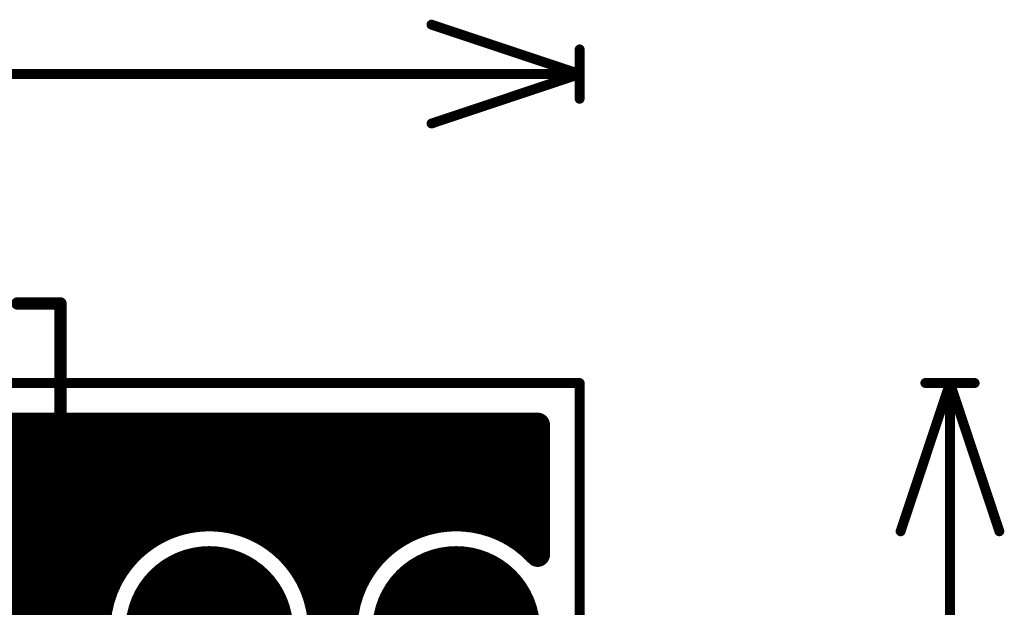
# Model space of a CAD drawing. Extents: x 11.97 to 13.92, y 4.15 to 5.65.
# Tile 52 of 52: x 13.47 to 13.87, y 5.41 to 5.65. Entities that reach past the tile are written whole.
import ezdxf

# ---------------------------------------------------------------- set-up
doc = ezdxf.new("R2010")
doc.units = 0
doc.layers.get('0').update_dxf_attribs({"linetype": 'CONTINUOUS'})
for name, color, linetype in [('BOTTOMLAYER', 5, 'CONTINUOUS'), ('BOTTOMSOLDER', 6, 'CONTINUOUS'), ('KEEPOUTLAYER', 6, 'CONTINUOUS'), ('MECHANICAL1', 6, 'CONTINUOUS'), ('MULTILAYER', 9, 'CONTINUOUS'), ('TOPLAYER', 1, 'CONTINUOUS'), ('TOPOVERLAY', 2, 'CONTINUOUS'), ('TOPPASTE', 8, 'CONTINUOUS'), ('TOPSOLDER', 216, 'CONTINUOUS')]:
    doc.layers.add(name, color=color, linetype=linetype)

# ---------------------------------------------------------------- blocks, each defined once
blk = doc.blocks.new('PH2_0_6P_48')
at = {"layer": 'TOPLAYER'}
blk.add_solid([(0.261684, 0.02969), (0.320739, 0.02969), (0.261684, 0.12969), (0.320739, 0.12969)], dxfattribs=at)
at = {"layer": 'TOPOVERLAY', "const_width": 0.005}
for points in [[(0.297246, 0.18219), (0.314707, 0.18219)], [(0.314707, -0.118265), (0.314707, 0.18219)]]:
    blk.add_lwpolyline(points, dxfattribs=at)
at = {"layer": 'TOPOVERLAY', "const_width": 0.0025}
for points in [[(0.295996, 0.18219, 1), (0.298496, 0.18219, 1)], [(0.313457, 0.18219, 1), (0.315957, 0.18219, 1)], [(0.313457, 0.18219, 1), (0.315957, 0.18219, 1)]]:
    blk.add_lwpolyline(points, format="xyb", close=True, dxfattribs=at)
at = {"layer": 'TOPPASTE'}
blk.add_solid([(0.261684, 0.02969), (0.320739, 0.02969), (0.261684, 0.12969), (0.320739, 0.12969)], dxfattribs=at)
at = {"layer": 'TOPSOLDER'}
blk.add_solid([(0.257684, 0.02569), (0.324739, 0.02569), (0.257684, 0.13369), (0.324739, 0.13369)], dxfattribs=at)
blk = doc.blocks.new('MM_MOTOR_51')
at = {"layer": 'BOTTOMSOLDER', "const_width": 0.034}
for points in [[(1.183, 0, 1), (1.217, 0, 1)], [(1.183, -0.1, 1), (1.217, -0.1, 1)]]:
    blk.add_lwpolyline(points, format="xyb", close=True, dxfattribs=at)
at = {"layer": 'MULTILAYER', "const_width": 0.03}
for points in [[(1.185, 0, 1), (1.215, 0, 1)], [(1.185, -0.1, 1), (1.215, -0.1, 1)]]:
    blk.add_lwpolyline(points, format="xyb", close=True, dxfattribs=at)
at = {"layer": 'TOPSOLDER', "const_width": 0.034}
for points in [[(1.183, 0, 1), (1.217, 0, 1)], [(1.183, -0.1, 1), (1.217, -0.1, 1)]]:
    blk.add_lwpolyline(points, format="xyb", close=True, dxfattribs=at)

msp = doc.modelspace()

# ---------------------------------------------------------------- linework, layer by layer
at = {"layer": 'BOTTOMLAYER', "const_width": 0.01}
for points in [[(11.992, 5.483), (13.683, 5.483)], [(13.472, 5.3675), (13.472, 5.483)], [(13.48, 5.3675), (13.48, 5.483)], [(13.488, 5.3675), (13.488, 5.483)], [(13.496, 5.3675), (13.496, 5.483)], [(13.504, 5.3675), (13.504, 5.483)], [(13.512, 5.424104), (13.512, 5.483)], [(13.52, 5.433541), (13.52, 5.483)], [(13.528, 5.439256), (13.528, 5.483)], [(13.536, 5.442767), (13.536, 5.483)], [(13.544, 5.444598), (13.544, 5.483)], [(13.552, 5.444955), (13.552, 5.483)], [(13.56, 5.443875), (13.56, 5.483)], [(13.568, 5.441243), (13.568, 5.483)], [(13.576, 5.436729), (13.576, 5.483)], [(13.584, 5.429479), (13.584, 5.483)], [(13.592, 5.4225), (13.592, 5.483)], [(13.6, 5.4225), (13.6, 5.483)], [(13.608, 5.4225), (13.608, 5.483)], [(13.616, 5.429479), (13.616, 5.483)], [(13.624, 5.436729), (13.624, 5.483)], [(13.632, 5.441243), (13.632, 5.483)], [(13.64, 5.443875), (13.64, 5.483)], [(13.648, 5.444955), (13.648, 5.483)], [(13.656, 5.444598), (13.656, 5.483)], [(13.664, 5.442767), (13.664, 5.483)], [(13.672, 5.439256), (13.672, 5.483)], [(13.68, 5.433541), (13.68, 5.483)], [(13.683, 5.430594), (13.683, 5.483)], [(11.992, 5.48), (13.683, 5.48)], [(11.992, 5.472), (13.683, 5.472)], [(11.992, 5.464), (13.683, 5.464)], [(11.992, 5.456), (13.683, 5.456)], [(11.992, 5.448), (13.683, 5.448)], [(11.992, 5.44), (13.529385, 5.44)], [(13.570616, 5.44), (13.629385, 5.44)], [(13.670616, 5.44), (13.683, 5.44)], [(11.992, 5.432), (13.518361, 5.432)], [(13.581639, 5.432), (13.618361, 5.432)], [(11.992, 5.424), (13.511934, 5.424)], [(13.588066, 5.424), (13.611934, 5.424)], [(13.588971, 5.4225), (13.611029, 5.4225)], [(11.992, 5.416), (13.507941, 5.416)], [(11.992, 5.408), (13.505717, 5.408)]]:
    msp.add_lwpolyline(points, dxfattribs=at)
at = {"layer": 'BOTTOMLAYER', "const_width": 0.005}
for points in [[(13.4695, 5.483, 1), (13.4745, 5.483, 1)], [(13.4775, 5.483, 1), (13.4825, 5.483, 1)], [(13.4855, 5.483, 1), (13.4905, 5.483, 1)], [(13.4935, 5.483, 1), (13.4985, 5.483, 1)], [(13.5015, 5.483, 1), (13.5065, 5.483, 1)], [(13.5095, 5.483, 1), (13.5145, 5.483, 1)], [(13.5175, 5.483, 1), (13.5225, 5.483, 1)], [(13.5255, 5.483, 1), (13.5305, 5.483, 1)], [(13.5335, 5.483, 1), (13.5385, 5.483, 1)], [(13.5415, 5.483, 1), (13.5465, 5.483, 1)], [(13.5495, 5.483, 1), (13.5545, 5.483, 1)], [(13.5575, 5.483, 1), (13.5625, 5.483, 1)], [(13.5655, 5.483, 1), (13.5705, 5.483, 1)], [(13.5735, 5.483, 1), (13.5785, 5.483, 1)], [(13.5815, 5.483, 1), (13.5865, 5.483, 1)], [(13.5895, 5.483, 1), (13.5945, 5.483, 1)], [(13.5975, 5.483, 1), (13.6025, 5.483, 1)], [(13.6055, 5.483, 1), (13.6105, 5.483, 1)], [(13.6135, 5.483, 1), (13.6185, 5.483, 1)], [(13.6215, 5.483, 1), (13.6265, 5.483, 1)], [(13.6295, 5.483, 1), (13.6345, 5.483, 1)], [(13.6375, 5.483, 1), (13.6425, 5.483, 1)], [(13.6455, 5.483, 1), (13.6505, 5.483, 1)], [(13.6535, 5.483, 1), (13.6585, 5.483, 1)], [(13.6615, 5.483, 1), (13.6665, 5.483, 1)], [(13.6695, 5.483, 1), (13.6745, 5.483, 1)], [(13.6775, 5.483, 1), (13.6825, 5.483, 1)], [(13.6805, 5.483, 1), (13.6855, 5.483, 1)], [(13.6805, 5.483, 1), (13.6855, 5.483, 1)], [(13.6805, 5.48, 1), (13.6855, 5.48, 1)], [(13.6805, 5.472, 1), (13.6855, 5.472, 1)], [(13.6805, 5.464, 1), (13.6855, 5.464, 1)], [(13.6805, 5.456, 1), (13.6855, 5.456, 1)], [(13.6805, 5.448, 1), (13.6855, 5.448, 1)], [(13.5335, 5.442767, 1), (13.5385, 5.442767, 1)], [(13.5415, 5.444598, 1), (13.5465, 5.444598, 1)], [(13.5495, 5.444955, 1), (13.5545, 5.444955, 1)], [(13.5575, 5.443875, 1), (13.5625, 5.443875, 1)], [(13.6375, 5.443875, 1), (13.6425, 5.443875, 1)], [(13.6455, 5.444955, 1), (13.6505, 5.444955, 1)], [(13.6535, 5.444598, 1), (13.6585, 5.444598, 1)], [(13.6615, 5.442767, 1), (13.6665, 5.442767, 1)], [(13.5255, 5.439256, 1), (13.5305, 5.439256, 1)], [(13.526884, 5.44, 1), (13.531885, 5.44, 1)], [(13.5655, 5.441243, 1), (13.5705, 5.441243, 1)], [(13.568115, 5.44, 1), (13.573116, 5.44, 1)], [(13.626884, 5.44, 1), (13.631884, 5.44, 1)], [(13.6295, 5.441243, 1), (13.6345, 5.441243, 1)], [(13.668116, 5.44, 1), (13.673115, 5.44, 1)], [(13.6695, 5.439256, 1), (13.6745, 5.439256, 1)], [(13.6805, 5.44, 1), (13.6855, 5.44, 1)], [(13.5735, 5.436729, 1), (13.5785, 5.436729, 1)], [(13.6215, 5.436729, 1), (13.6265, 5.436729, 1)], [(13.515861, 5.432, 1), (13.520861, 5.432, 1)], [(13.5175, 5.433541, 1), (13.5225, 5.433541, 1)], [(13.579139, 5.432, 1), (13.584139, 5.432, 1)], [(13.615861, 5.432, 1), (13.620861, 5.432, 1)], [(13.6775, 5.433541, 1), (13.6825, 5.433541, 1)], [(13.5815, 5.429479, 1), (13.5865, 5.429479, 1)], [(13.6135, 5.429479, 1), (13.6185, 5.429479, 1)], [(13.6805, 5.430594, 1), (13.6855, 5.430594, 1)], [(13.6805, 5.430594, 1), (13.6855, 5.430594, 1)], [(13.509434, 5.424, 1), (13.514434, 5.424, 1)], [(13.5095, 5.424104, 1), (13.5145, 5.424104, 1)], [(13.585566, 5.424, 1), (13.590566, 5.424, 1)], [(13.609434, 5.424, 1), (13.614434, 5.424, 1)], [(13.586471, 5.4225, 1), (13.591471, 5.4225, 1)], [(13.586471, 5.4225, 1), (13.591471, 5.4225, 1)], [(13.5895, 5.4225, 1), (13.5945, 5.4225, 1)], [(13.5975, 5.4225, 1), (13.6025, 5.4225, 1)], [(13.6055, 5.4225, 1), (13.6105, 5.4225, 1)], [(13.608529, 5.4225, 1), (13.613529, 5.4225, 1)], [(13.608529, 5.4225, 1), (13.613529, 5.4225, 1)], [(13.505441, 5.416, 1), (13.51044, 5.416, 1)], [(13.503217, 5.408, 1), (13.508217, 5.408, 1)]]:
    msp.add_lwpolyline(points, format="xyb", close=True, dxfattribs=at)
at = {"layer": 'BOTTOMLAYER', "const_width": 0.01}
for points in [[(13.518875, 5.3675, -1.152787), (13.588971, 5.4225)], [(13.611029, 5.4225, -0.504953), (13.683, 5.430594)]]:
    msp.add_lwpolyline(points, format="xyb", dxfattribs=at)
at = {"layer": 'KEEPOUTLAYER', "const_width": 0.004}
for points in [[(11.975, 5.5), (13.7, 5.5)], [(13.7, 4.15), (13.7, 5.5)]]:
    msp.add_lwpolyline(points, dxfattribs=at)
at = {"layer": 'KEEPOUTLAYER', "const_width": 0.002}
msp.add_lwpolyline([(13.699, 5.5, 1), (13.701, 5.5, 1)], format="xyb", close=True, dxfattribs=at)
msp.add_lwpolyline([(13.699, 5.5, 1), (13.701, 5.5, 1)], format="xyb", close=True, dxfattribs=at)
at = {"layer": 'MECHANICAL1', "const_width": 0.004}
for points in [[(13.64, 5.645), (13.7, 5.625)], [(13.7, 5.615), (13.7, 5.635)], [(13.061027, 5.625), (13.7, 5.625)], [(13.64, 5.605), (13.7, 5.625)], [(11.975, 5.5), (13.7, 5.5)], [(13.7, 4.15), (13.7, 5.5)], [(13.83, 5.44), (13.85, 5.5)], [(13.84, 5.5), (13.86, 5.5)], [(13.85, 5.048527), (13.85, 5.5)], [(13.85, 5.5), (13.87, 5.44)]]:
    msp.add_lwpolyline(points, dxfattribs=at)
at = {"layer": 'MECHANICAL1', "const_width": 0.002}
for points in [[(13.639, 5.645, 1), (13.641, 5.645, 1)], [(13.699, 5.635, 1), (13.701, 5.635, 1)], [(13.699, 5.625, 1), (13.701, 5.625, 1)], [(13.699, 5.625, 1), (13.701, 5.625, 1)], [(13.699, 5.625, 1), (13.701, 5.625, 1)], [(13.699, 5.615, 1), (13.701, 5.615, 1)], [(13.639, 5.605, 1), (13.641, 5.605, 1)], [(13.699, 5.5, 1), (13.701, 5.5, 1)], [(13.699, 5.5, 1), (13.701, 5.5, 1)], [(13.839, 5.5, 1), (13.841, 5.5, 1)], [(13.849, 5.5, 1), (13.851, 5.5, 1)], [(13.849, 5.5, 1), (13.851, 5.5, 1)], [(13.849, 5.5, 1), (13.851, 5.5, 1)], [(13.859, 5.5, 1), (13.861, 5.5, 1)], [(13.829, 5.44, 1), (13.831, 5.44, 1)], [(13.869, 5.44, 1), (13.871, 5.44, 1)]]:
    msp.add_lwpolyline(points, format="xyb", close=True, dxfattribs=at)
at = {"layer": 'TOPLAYER'}
for points, const_width in [([(13.510739, 5.421991), (13.510739, 5.483)], 0.01), ([(13.510739, 5.483), (13.683, 5.483)], 0.01), ([(13.512, 5.424104), (13.512, 5.483)], 0.01), ([(13.52, 5.433541), (13.52, 5.483)], 0.01), ([(13.528, 5.439256), (13.528, 5.483)], 0.01), ([(13.536, 5.442767), (13.536, 5.483)], 0.01), ([(13.544, 5.444598), (13.544, 5.483)], 0.01), ([(13.552, 5.444955), (13.552, 5.483)], 0.01), ([(13.56, 5.443875), (13.56, 5.483)], 0.01), ([(13.568, 5.441243), (13.568, 5.483)], 0.01), ([(13.576, 5.436729), (13.576, 5.483)], 0.01), ([(13.584, 5.429479), (13.584, 5.483)], 0.01), ([(13.592, 5.416156), (13.592, 5.483)], 0.01), ([(13.6, 4.824365), (13.6, 5.483)], 0.01), ([(13.608, 5.416156), (13.608, 5.483)], 0.01), ([(13.616, 5.429479), (13.616, 5.483)], 0.01), ([(13.624, 5.436729), (13.624, 5.483)], 0.01), ([(13.632, 5.441243), (13.632, 5.483)], 0.01), ([(13.64, 5.443875), (13.64, 5.483)], 0.01), ([(13.648, 5.444955), (13.648, 5.483)], 0.01), ([(13.656, 5.444598), (13.656, 5.483)], 0.01), ([(13.664, 5.442767), (13.664, 5.483)], 0.01), ([(13.672, 5.439256), (13.672, 5.483)], 0.01), ([(13.68, 5.433541), (13.68, 5.483)], 0.01), ([(13.683, 5.430594), (13.683, 5.483)], 0.01), ([(13.510739, 5.48), (13.683, 5.48)], 0.01), ([(13.510739, 5.472), (13.683, 5.472)], 0.01), ([(13.510739, 5.464), (13.683, 5.464)], 0.01), ([(13.510739, 5.456), (13.683, 5.456)], 0.01), ([(13.510739, 5.448), (13.683, 5.448)], 0.01), ([(13.510739, 5.44), (13.529385, 5.44)], 0.01), ([(13.570616, 5.44), (13.629385, 5.44)], 0.01), ([(13.670616, 5.44), (13.683, 5.44)], 0.01), ([(13.510739, 5.432), (13.518361, 5.432)], 0.01), ([(13.581639, 5.432), (13.618361, 5.432)], 0.01), ([(13.466212, 5.42969), (13.505739, 5.42969)], 0.008), ([(13.588066, 5.424), (13.611934, 5.424)], 0.01), ([(13.592059, 5.416), (13.60794, 5.416)], 0.01), ([(13.594283, 5.408), (13.605717, 5.408)], 0.01)]:
    msp.add_lwpolyline(points, dxfattribs=dict(at, const_width=const_width))
for points, const_width in [([(13.508239, 5.483, 1), (13.513239, 5.483, 1)], 0.005), ([(13.508239, 5.483, 1), (13.513239, 5.483, 1)], 0.005), ([(13.5095, 5.483, 1), (13.5145, 5.483, 1)], 0.005), ([(13.5175, 5.483, 1), (13.5225, 5.483, 1)], 0.005), ([(13.5255, 5.483, 1), (13.5305, 5.483, 1)], 0.005), ([(13.5335, 5.483, 1), (13.5385, 5.483, 1)], 0.005), ([(13.5415, 5.483, 1), (13.5465, 5.483, 1)], 0.005), ([(13.5495, 5.483, 1), (13.5545, 5.483, 1)], 0.005), ([(13.5575, 5.483, 1), (13.5625, 5.483, 1)], 0.005), ([(13.5655, 5.483, 1), (13.5705, 5.483, 1)], 0.005), ([(13.5735, 5.483, 1), (13.5785, 5.483, 1)], 0.005), ([(13.5815, 5.483, 1), (13.5865, 5.483, 1)], 0.005), ([(13.5895, 5.483, 1), (13.5945, 5.483, 1)], 0.005), ([(13.5975, 5.483, 1), (13.6025, 5.483, 1)], 0.005), ([(13.6055, 5.483, 1), (13.6105, 5.483, 1)], 0.005), ([(13.6135, 5.483, 1), (13.6185, 5.483, 1)], 0.005), ([(13.6215, 5.483, 1), (13.6265, 5.483, 1)], 0.005), ([(13.6295, 5.483, 1), (13.6345, 5.483, 1)], 0.005), ([(13.6375, 5.483, 1), (13.6425, 5.483, 1)], 0.005), ([(13.6455, 5.483, 1), (13.6505, 5.483, 1)], 0.005), ([(13.6535, 5.483, 1), (13.6585, 5.483, 1)], 0.005), ([(13.6615, 5.483, 1), (13.6665, 5.483, 1)], 0.005), ([(13.6695, 5.483, 1), (13.6745, 5.483, 1)], 0.005), ([(13.6775, 5.483, 1), (13.6825, 5.483, 1)], 0.005), ([(13.6805, 5.483, 1), (13.6855, 5.483, 1)], 0.005), ([(13.6805, 5.483, 1), (13.6855, 5.483, 1)], 0.005), ([(13.508239, 5.48, 1), (13.513239, 5.48, 1)], 0.005), ([(13.6805, 5.48, 1), (13.6855, 5.48, 1)], 0.005), ([(13.508239, 5.472, 1), (13.513239, 5.472, 1)], 0.005), ([(13.6805, 5.472, 1), (13.6855, 5.472, 1)], 0.005), ([(13.508239, 5.464, 1), (13.513239, 5.464, 1)], 0.005), ([(13.6805, 5.464, 1), (13.6855, 5.464, 1)], 0.005), ([(13.508239, 5.456, 1), (13.513239, 5.456, 1)], 0.005), ([(13.6805, 5.456, 1), (13.6855, 5.456, 1)], 0.005), ([(13.508239, 5.448, 1), (13.513239, 5.448, 1)], 0.005), ([(13.6805, 5.448, 1), (13.6855, 5.448, 1)], 0.005), ([(13.5335, 5.442767, 1), (13.5385, 5.442767, 1)], 0.005), ([(13.5415, 5.444598, 1), (13.5465, 5.444598, 1)], 0.005), ([(13.5495, 5.444955, 1), (13.5545, 5.444955, 1)], 0.005), ([(13.5575, 5.443875, 1), (13.5625, 5.443875, 1)], 0.005), ([(13.6375, 5.443875, 1), (13.6425, 5.443875, 1)], 0.005), ([(13.6455, 5.444955, 1), (13.6505, 5.444955, 1)], 0.005), ([(13.6535, 5.444598, 1), (13.6585, 5.444598, 1)], 0.005), ([(13.6615, 5.442767, 1), (13.6665, 5.442767, 1)], 0.005), ([(13.508239, 5.44, 1), (13.513239, 5.44, 1)], 0.005), ([(13.5255, 5.439256, 1), (13.5305, 5.439256, 1)], 0.005), ([(13.526884, 5.44, 1), (13.531885, 5.44, 1)], 0.005), ([(13.5655, 5.441243, 1), (13.5705, 5.441243, 1)], 0.005), ([(13.568115, 5.44, 1), (13.573116, 5.44, 1)], 0.005), ([(13.626884, 5.44, 1), (13.631884, 5.44, 1)], 0.005), ([(13.6295, 5.441243, 1), (13.6345, 5.441243, 1)], 0.005), ([(13.668116, 5.44, 1), (13.673115, 5.44, 1)], 0.005), ([(13.6695, 5.439256, 1), (13.6745, 5.439256, 1)], 0.005), ([(13.6805, 5.44, 1), (13.6855, 5.44, 1)], 0.005), ([(13.5735, 5.436729, 1), (13.5785, 5.436729, 1)], 0.005), ([(13.6215, 5.436729, 1), (13.6265, 5.436729, 1)], 0.005), ([(13.508239, 5.432, 1), (13.513239, 5.432, 1)], 0.005), ([(13.515861, 5.432, 1), (13.520861, 5.432, 1)], 0.005), ([(13.5175, 5.433541, 1), (13.5225, 5.433541, 1)], 0.005), ([(13.579139, 5.432, 1), (13.584139, 5.432, 1)], 0.005), ([(13.615861, 5.432, 1), (13.620861, 5.432, 1)], 0.005), ([(13.6775, 5.433541, 1), (13.6825, 5.433541, 1)], 0.005), ([(13.503739, 5.42969, 1), (13.507739, 5.42969, 1)], 0.004), ([(13.5815, 5.429479, 1), (13.5865, 5.429479, 1)], 0.005), ([(13.6135, 5.429479, 1), (13.6185, 5.429479, 1)], 0.005), ([(13.6805, 5.430594, 1), (13.6855, 5.430594, 1)], 0.005), ([(13.6805, 5.430594, 1), (13.6855, 5.430594, 1)], 0.005), ([(13.5095, 5.424104, 1), (13.5145, 5.424104, 1)], 0.005), ([(13.585566, 5.424, 1), (13.590566, 5.424, 1)], 0.005), ([(13.609434, 5.424, 1), (13.614434, 5.424, 1)], 0.005), ([(13.508239, 5.421991, 1), (13.513239, 5.421991, 1)], 0.005), ([(13.508239, 5.421991, 1), (13.513239, 5.421991, 1)], 0.005), ([(13.5895, 5.416156, 1), (13.5945, 5.416156, 1)], 0.005), ([(13.58956, 5.416, 1), (13.59456, 5.416, 1)], 0.005), ([(13.605441, 5.416, 1), (13.61044, 5.416, 1)], 0.005), ([(13.6055, 5.416156, 1), (13.6105, 5.416156, 1)], 0.005), ([(13.591783, 5.408, 1), (13.596783, 5.408, 1)], 0.005), ([(13.603217, 5.408, 1), (13.608217, 5.408, 1)], 0.005)]:
    msp.add_lwpolyline(points, format="xyb", close=True, dxfattribs=dict(at, const_width=const_width))
at = {"layer": 'TOPLAYER', "const_width": 0.01}
for points in [[(13.510739, 5.421991, -0.772512), (13.595, 5.4)], [(13.683, 5.369406, -2.54951), (13.683, 5.430594)]]:
    msp.add_lwpolyline(points, format="xyb", dxfattribs=at)

# ---------------------------------------------------------------- block references
for name, p, rotation in [('PH2_0_6P_48', (13.175, 5.35), 360), ('MM_MOTOR_51', (13.55, 4.2), 90)]:
    msp.add_blockref(name, p, dxfattribs=dict(rotation=rotation))

doc.saveas('drawing.dxf')
